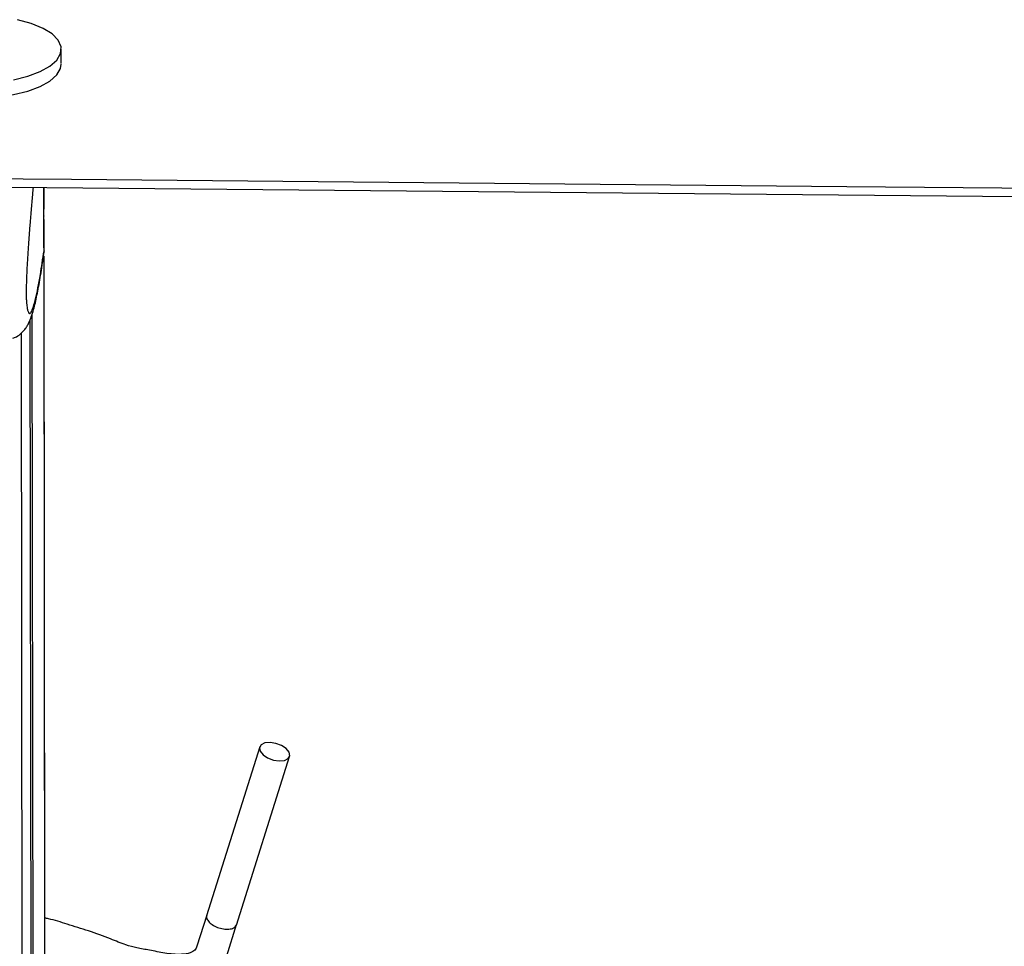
# Model space of a CAD drawing. Header units: millimetres. Extents: x 10 to 13239, y 20 to 10604.
# Tile 55 of 130: x 5482 to 5589, y 3019 to 3119. Entities that reach past the tile are written whole.
import ezdxf

# ---------------------------------------------------------------- set-up
doc = ezdxf.new("R2010")
doc.units = ezdxf.units.MM
doc.layers.add('COMPONENT_GEOMETRY', color=7, linetype='Continuous')
doc.styles.add('SLDTEXTSTYLE0', font='TXT', dxfattribs={"width": 0.75})
doc.dimstyles.new('SLDDIMSTYLE0', dxfattribs={"dimtxt": 75, "dimasz": 3.302, "dimexe": 0, "dimexo": 0.0625, "dimgap": 18.75, "dimtad": 0, "dimtih": 1, "dimtoh": 1, "dimdec": 0, "dimrnd": 1e-09, "dimzin": 12, "dimdsep": 46, "dimtxsty": 'SLDTEXTSTYLE0', "dimsah": 1, "dimcen": 0.09, "dimadec": 0, "dimazin": 3, "dimtfac": 1, "dimtdec": 0, "dimtofl": 0, "dimtmove": 0, "dimatfit": 3, "dimfxl": 1, "dimfrac": 2, "dimtolj": 1, "dimtzin": 12, "dimarcsym": 0})

# ---------------------------------------------------------------- blocks, each defined once
blk = doc.blocks.new('_D_4')
at = {"layer": 'COMPONENT_GEOMETRY', "color": 7}
for p, q in [((6913.41, 3087.79), (6450.56, 3087.79)), ((6453.74, 3087.79), (6453.74, 2091.19)), ((6303.68, 2075.95), (6280.83, 2075.95)), ((6280.83, 2075.95), (6280.83, 1956.89)), ((6603.79, 2075.95), (6626.64, 2075.95)), ((6626.64, 2075.95), (6626.64, 1956.89)), ((6280.83, 1956.89), (6303.68, 1956.89)), ((6626.64, 1956.89), (6603.79, 1956.89)), ((6453.74, 848.07), (6453.74, 1844.68)), ((4107.11, 848.07), (6456.91, 848.07))]:
    blk.add_line(p, q, dxfattribs=at)
for points in [[(6453.74, 3087.79), (6453.23, 3084.49), (6454.24, 3084.49)], [(6453.74, 848.07), (6454.24, 851.37), (6453.23, 851.37)]]:
    blk.add_solid(points, dxfattribs=at)
at = {"layer": 'COMPONENT_GEOMETRY', "color": 7, "char_height": 75, "attachment_point": 1, "style": 'SLDTEXTSTYLE0'}
for s, insert in [('7\'4.18"', (6303.68, 2053.57)), ('2240mm', (6249.15, 1941.36))]:
    blk.add_mtext(s, dxfattribs=dict(at, insert=insert))

msp = doc.modelspace()

# ---------------------------------------------------------------- linework, layer by layer
at = {"color": 7, "linetype": 'Continuous', "lineweight": 25}
for p, q in [((5486.73, 3114.27), (5486.73, 3115.8)), ((5484.86, 3093.74), (5484.85, 3100.82)), ((5484.86, 3093.74), (5484.85, 3100.82)), ((5484.85, 3094.74), (5484.85, 3100.82)), ((5484.85, 3100.82), (5484.85, 3098.51)), ((5484.86, 3093.95), (5484.85, 3100.82)), ((5484.85, 3094.57), (5484.85, 3100.82)), ((5484.85, 3098.51), (5484.85, 3098.45)), ((5484.85, 3097.73), (5484.85, 3098.51)), ((5484.85, 3097.72), (5484.85, 3098.34)), ((5484.85, 3097.73), (5484.85, 3097.72)), ((5484.86, 3093.95), (5484.85, 3094.57)), ((5484.86, 3093.95), (5484.78, 3093.53)), ((5484.86, 3093.95), (5484.86, 3093.95)), ((5485.03, 2964.12), (5484.86, 3093.38)), ((5484.95, 3021.59), (5484.86, 3093.38)), ((5483.55, 2952.69), (5483.37, 3086.49)), ((5483.53, 2964.13), (5483.37, 3086.49)), ((5482.37, 3085), (5482.53, 2962.11)), ((5508.24, 3040.15), (5502.47, 3021.84)), ((5505.71, 3020.82), (5511.48, 3039.12)), ((5502.49, 3021.9), (5501.43, 3018.54)), ((5504.67, 3017.51), (5505.73, 3020.88))]:
    msp.add_line(p, q, dxfattribs=at)
at = {"color": 8, "linetype": 'Continuous', "lineweight": 25}
for p, q in [((5484.86, 3093.74), (5484.85, 3100.82)), ((5484.86, 3093.74), (5484.85, 3100.82)), ((5484.85, 3098.51), (5484.85, 3100.82)), ((5484.85, 3098.34), (5484.85, 3098.51)), ((5484.85, 3098.35), (5484.85, 3098.34)), ((5485.05, 2947.41), (5484.86, 3093.38)), ((5484.95, 3021.59), (5484.86, 3093.38)), ((5483.77, 2945.01), (5483.58, 3087.07))]:
    msp.add_line(p, q, dxfattribs=at)
at = {"color": 7, "linetype": 'Continuous', "lineweight": 25, "flags": 128}
for points in [[(5481.54, 3112.49), (5483.09, 3112.88), (5484.43, 3113.38), (5485.5, 3113.97), (5486.25, 3114.63), (5486.65, 3115.34), (5486.7, 3116.07), (5486.39, 3116.78), (5485.73, 3117.46), (5484.75, 3118.07), (5483.48, 3118.59), (5481.98, 3119.01)], [(5468.26, 3113.19), (5468.92, 3112.52), (5469.91, 3111.9), (5471.17, 3111.38), (5472.68, 3110.96), (5474.36, 3110.67), (5476.16, 3110.51), (5478, 3110.5), (5479.82, 3110.62), (5481.54, 3110.88), (5483.1, 3111.27), (5484.43, 3111.77), (5485.5, 3112.36), (5486.25, 3113.03), (5486.65, 3113.73), (5486.73, 3114.19)], [(5477.34, 3101.8), (5487.85, 3101.71), (5529.87, 3101.32), (5571.9, 3100.93), (5613.92, 3100.55), (5697.97, 3099.78), (5739.99, 3099.39), (5782.01, 3099), (5824.04, 3098.62), (5866.06, 3098.24), (5908.09, 3097.85), (5950.11, 3097.47), (5992.13, 3097.08), (6034.16, 3096.7), (6076.18, 3096.32), (6118.2, 3095.93), (6160.23, 3095.55), (6202.25, 3095.17)], [(5477.34, 3100.89), (5707.5, 3098.77), (5770.19, 3098.2), (5801.53, 3097.91), (5864.22, 3097.33), (5895.56, 3097.05), (5958.25, 3096.48), (5989.59, 3096.19), (6052.28, 3095.62), (6083.62, 3095.33), (6114.96, 3095.05), (6161.98, 3094.62), (6208.99, 3094.19)], [(5510.92, 3038.68), (5511.32, 3038.88), (5511.5, 3039.2), (5511.42, 3039.58), (5511.11, 3039.97), (5510.61, 3040.31), (5510, 3040.54), (5509.36, 3040.64), (5508.8, 3040.59), (5508.4, 3040.39), (5508.22, 3040.07), (5508.29, 3039.69), (5508.6, 3039.3), (5509.1, 3038.96), (5509.72, 3038.73), (5510.36, 3038.63), (5510.92, 3038.68)]]:
    msp.add_lwpolyline(points, dxfattribs=at)
at = {"color": 7, "linetype": 'Continuous', "lineweight": 25}
for points, knots in [([(5483.68, 3100.83), (5483.65, 3100.58), (5483.53, 3099.37), (5483.35, 3097.27), (5483.16, 3094.67), (5483.03, 3092.66), (5482.96, 3091), (5482.93, 3089.93), (5482.92, 3089.39), (5482.93, 3088.96), (5482.95, 3088.5), (5482.97, 3088.28), (5482.99, 3088.15)], [0, 0, 0, 0, 0.07764, 0.381082, 0.539781, 0.69779, 0.802611, 0.851617, 0.884373, 0.898123, 0.939302, 1, 1, 1, 1]), ([(5481.47, 3084.47), (5481.61, 3084.52), (5481.97, 3084.66), (5482.42, 3085.03), (5482.8, 3085.44), (5483.05, 3085.81), (5483.29, 3086.27), (5483.52, 3086.85), (5483.8, 3087.75), (5484.1, 3089.1), (5484.45, 3091.02), (5484.69, 3092.54), (5484.82, 3093.43), (5484.83, 3093.53)], [0, 0, 0, 0, 0.018743, 0.051054, 0.083967, 0.120415, 0.166191, 0.249374, 0.362089, 0.559902, 0.767397, 0.975271, 1, 1, 1, 1]), ([(5501.43, 3018.54), (5501.37, 3018.39), (5501.29, 3018.18), (5501, 3017.95), (5500.55, 3017.75), (5499.51, 3017.6), (5498, 3017.76), (5496.38, 3018.1), (5494.97, 3018.33), (5493.55, 3018.72), (5491.87, 3019.43), (5489.73, 3020.21), (5487.45, 3020.88), (5485.87, 3021.42), (5485.08, 3021.56), (5484.95, 3021.59)], [0, 0, 0, 0, 0.04543, 0.065532, 0.087861, 0.144295, 0.246185, 0.3399, 0.417199, 0.485331, 0.584768, 0.725073, 0.85895, 0.976774, 1, 1, 1, 1])]:
    msp.add_open_spline(points, degree=3, knots=knots, dxfattribs=at)
at = {"color": 8, "linetype": 'Continuous', "lineweight": 25}
for points, knots in [([(5482.99, 3088.15), (5483, 3088.04), (5483.03, 3087.66), (5483.15, 3087.24), (5483.34, 3087.05), (5483.62, 3087.55), (5484, 3088.83), (5484.42, 3091), (5484.72, 3093.06), (5484.86, 3093.95)], [0, 0, 0, 0, 0.021828, 0.07562, 0.212905, 0.345668, 0.533162, 0.797569, 1, 1, 1, 1]), ([(5502.51, 3021.9), (5502.5, 3021.87), (5502.42, 3021.75), (5502.52, 3021.45), (5502.82, 3021.05), (5503.34, 3020.7), (5503.97, 3020.46), (5504.63, 3020.36), (5505.2, 3020.42), (5505.6, 3020.6), (5505.68, 3020.8), (5505.71, 3020.89)], [0, 0, 0, 0, 0.026295, 0.151304, 0.276298, 0.401301, 0.526307, 0.651312, 0.7763, 0.901311, 1, 1, 1, 1])]:
    msp.add_open_spline(points, degree=3, knots=knots, dxfattribs=at)

# ---------------------------------------------------------------- dimensions: what is measured, and where the dimension line sits
at = {"layer": 'COMPONENT_GEOMETRY', "color": 7}
dim = msp.add_linear_dim(base=(6453.74, 848.07), p1=(6914.68, 3087.79), p2=(4105.84, 848.07), angle=90, dimstyle='SLDDIMSTYLE0', dxfattribs=at)
dim.commit()
dim.dimension.update_dxf_attribs({"geometry": '_D_4', "text_midpoint": (6453.74, 1967.93), "dimtype": 160})

doc.saveas('drawing.dxf')
